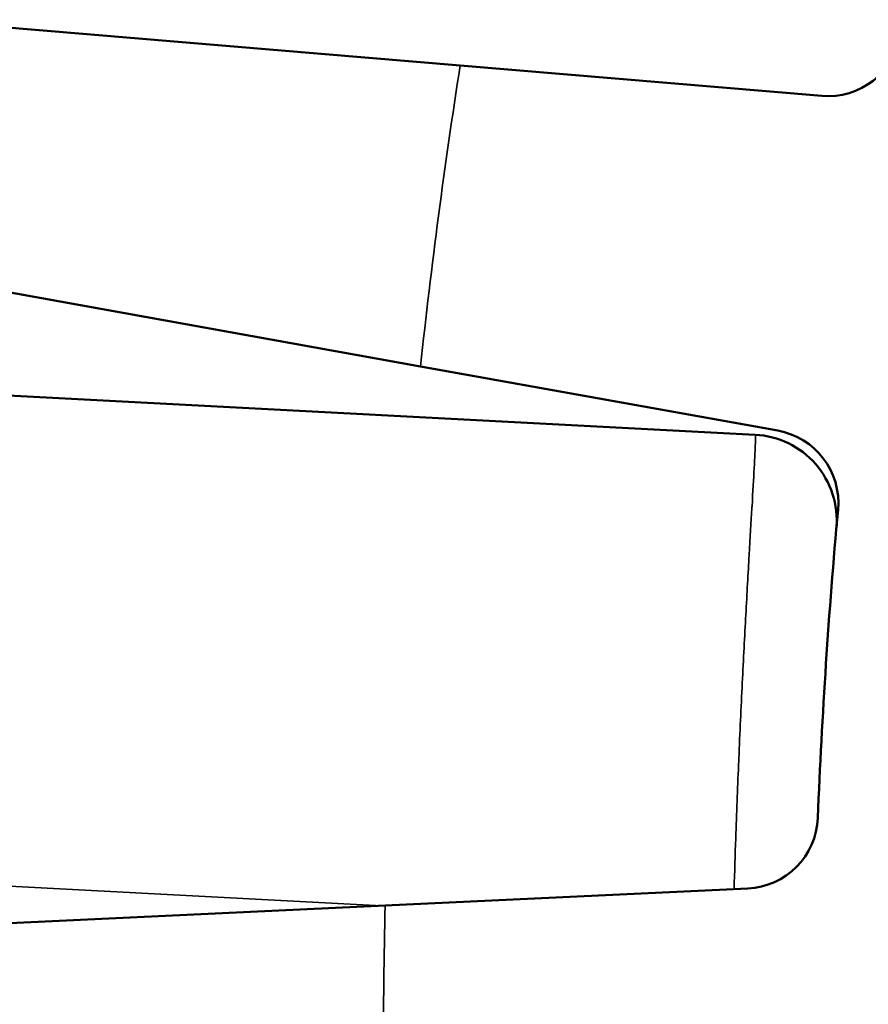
# Model space of a CAD drawing. Header units: millimetres. Extents: x 38 to 2514, y 38 to 1622.
# Tile 131 of 244: x 1019.16 to 1026.06, y 1330.41 to 1338.43. Entities that reach past the tile are written whole.
import ezdxf

# ---------------------------------------------------------------- set-up
doc = ezdxf.new("R2010")
doc.units = ezdxf.units.MM
doc.header["$LTSCALE"] = 7.692308
doc.layers.add('Visible (ISO)', color=7, linetype='Continuous', lineweight=50)
doc.layers.add('Visible Narrow (ISO)', color=7, linetype='Continuous', lineweight=35)

msp = doc.modelspace()

# ---------------------------------------------------------------- linework, layer by layer
at = {"layer": 'Visible (ISO)'}
for p, q in [((1022.7418, 1338.0562), (1018.3098, 1338.4291)), ((1025.6859, 1337.8085), (1022.7418, 1338.0563)), ((1022.4193, 1335.6067), (1018.0418, 1336.3936)), ((1022.4193, 1335.6067), (1025.3272, 1335.084)), ((1025.1445, 1335.0502), (1018.4972, 1335.3986)), ((1025.0828, 1331.355), (1022.1315, 1331.2163)), ((1022.1316, 1331.2163), (1017.6888, 1331.0075))]:
    msp.add_line(p, q, dxfattribs=at)
for centre, radius, start, end in [((1025.7362, 1338.4064), 0.6, 265.19071, 350.21985), ((1025.2211, 1334.4935), 0.6, 354.78015, 79.80929), ((1025.1079, 1334.3512), 0.7, 354.95538, 87), ((1074.6154, 1329.981), 49, 174.78015, 177.71985), ((1025.0547, 1331.9543), 0.6, 272.69071, 357.71985)]:
    msp.add_arc(centre, radius, start, end, dxfattribs=at)
at = {"layer": 'Visible Narrow (ISO)'}
msp.add_line((1022.1043, 1331.215), (1018.0853, 1331.4256), dxfattribs=at)
for start, end in [(171.15166, 173.84834), (178.65166, 181.34834)]:
    msp.add_arc((1074.6154, 1329.981), 52.4984, start, end, dxfattribs=at)
msp.add_open_spline([(1024.972, 1331.3498), (1024.9763, 1331.4906), (1024.9809, 1331.6292), (1024.9856, 1331.7639), (1024.9928, 1331.9688), (1025.0003, 1332.1651), (1025.0084, 1332.3578), (1025.0092, 1332.3765), (1025.01, 1332.3951), (1025.0108, 1332.4137), (1025.0197, 1332.6244), (1025.0292, 1332.8311), (1025.0388, 1333.0275), (1025.0484, 1333.2239), (1025.0581, 1333.4102), (1025.0676, 1333.585), (1025.0771, 1333.7599), (1025.0864, 1333.9231), (1025.0949, 1334.0704), (1025.103, 1334.2112), (1025.1105, 1334.3379), (1025.1173, 1334.4524), (1025.1176, 1334.4578), (1025.1179, 1334.4631), (1025.1182, 1334.4684), (1025.1252, 1334.587), (1025.1313, 1334.692), (1025.1361, 1334.7788), (1025.1408, 1334.8656), (1025.1441, 1334.934), (1025.1456, 1334.9801), (1025.1472, 1335.0261), (1025.1468, 1335.0501), (1025.1445, 1335.0502)], degree=3, knots=[0.0444626, 0.0444626, 0.0444626, 0.0444626, 0.1111111, 0.1111111, 0.1111111, 0.2124125, 0.2124125, 0.2124125, 0.2222222, 0.2222222, 0.2222222, 0.3333333, 0.3333333, 0.3333333, 0.4444444, 0.4444444, 0.4444444, 0.5555556, 0.5555556, 0.5555556, 0.6617168, 0.6617168, 0.6617168, 0.6666667, 0.6666667, 0.6666667, 0.7777778, 0.7777778, 0.7777778, 0.8888889, 0.8888889, 0.8888889, 1, 1, 1, 1], dxfattribs=at)

doc.saveas('drawing.dxf')
